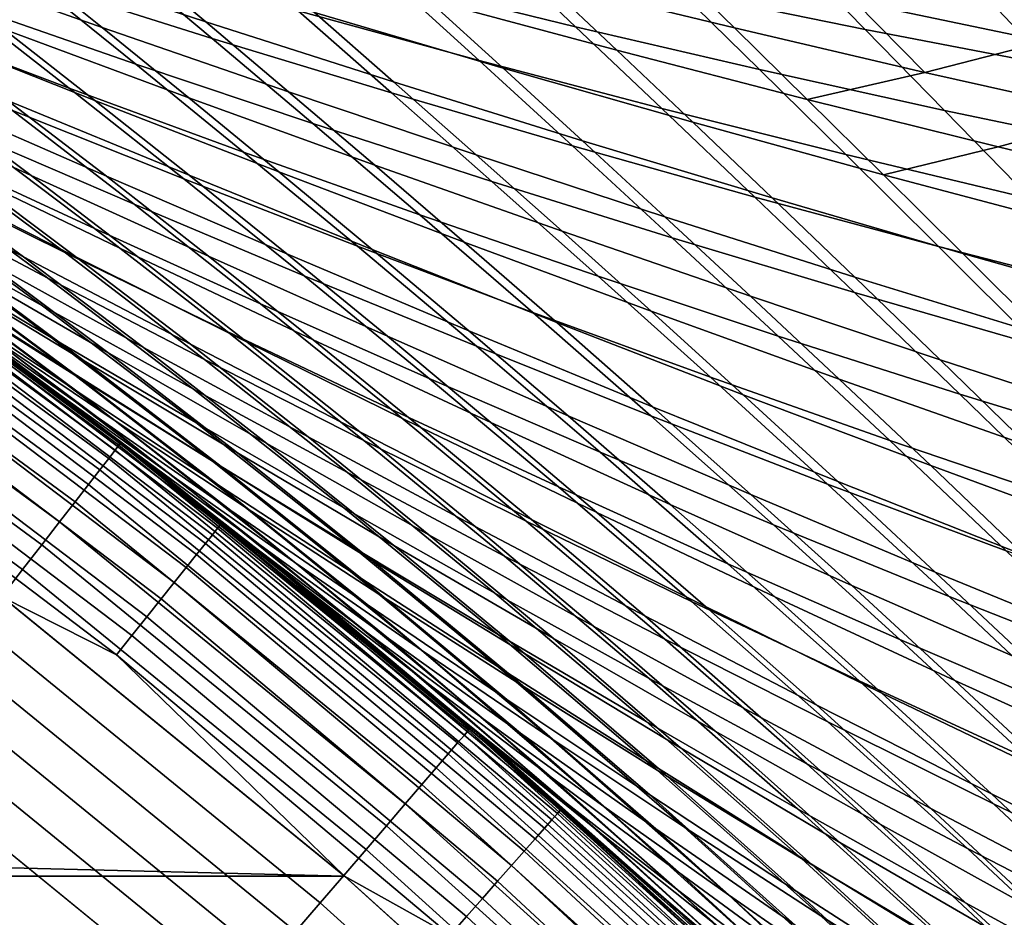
# Model space of a CAD drawing. Header units: metres. Extents: x -23 to 242, y -40 to 23.
# Tile 121 of 256: x 13.82 to 16.36, y 16.96 to 19.28. Entities that reach past the tile are written whole.
import ezdxf

# ---------------------------------------------------------------- set-up
doc = ezdxf.new("R2010")
doc.units = ezdxf.units.M
doc.layers.add('solid_10171013', color=7, linetype='CONTINUOUS')

msp = doc.modelspace()

# ---------------------------------------------------------------- linework, layer by layer
at = {"layer": 'solid_10171013'}
for points in [[(13.337092, 19.596182, 106.165062), (13.552859, 19.431421, 106.752747), (14.031588, 19.262461, 106.696793), (13.816946, 19.434944, 106.117722)], [(13.611779, 19.598305, 105.524948), (13.816946, 19.434944, 106.117722), (14.299467, 19.27659, 106.075546), (14.094784, 19.447847, 105.490585)], [(13.856814, 19.378838, 86.421989), (13.612597, 19.573757, 87.099884), (14.073438, 19.437269, 87.198685), (14.316132, 19.23399, 86.527504)], [(14.782885, 19.379686, 88.047394), (14.577901, 19.565786, 88.72448), (15.050068, 19.45801, 88.795006), (15.254744, 19.264164, 88.122803)], [(14.997606, 19.546696, 103.625557), (15.174636, 19.380243, 104.241768), (15.664776, 19.260975, 104.240845), (15.486484, 19.435343, 103.629051)], [(15.524879, 19.355078, 88.859711), (15.338343, 19.538649, 89.5364), (15.81535, 19.447941, 89.591415), (16.002184, 19.257227, 88.918312)], [(13.665468, 19.324518, 85.635178), (13.401633, 19.52717, 86.310898), (13.856814, 19.378838, 86.421989), (14.118548, 19.167753, 85.75367)], [(13.500732, 19.27379, 84.837769), (13.217011, 19.48424, 85.511276), (13.665468, 19.324518, 85.635178), (13.946432, 19.105724, 84.969765)], [(14.537945, 19.304724, 87.291832), (14.314128, 19.499794, 87.965935), (14.782885, 19.379686, 88.047394), (15.006005, 19.176422, 87.378868)], [(14.686189, 19.503736, 104.247932), (14.872228, 19.335241, 104.851295), (15.361518, 19.203707, 104.839653), (15.174636, 19.380243, 104.241768)], [(15.80755, 19.49939, 103.00985), (15.976781, 19.32844, 103.637482), (16.468435, 19.226177, 103.651054), (16.297432, 19.404774, 103.026199)], [(14.384932, 19.470716, 104.868416), (14.580133, 19.300703, 105.461403), (15.06778, 19.157156, 105.437805), (14.872228, 19.335241, 104.851295)], [(15.254744, 19.264164, 88.122803), (15.050068, 19.45801, 88.795006), (15.524879, 19.355078, 88.859711), (15.729551, 19.153492, 88.191841)], [(13.304284, 19.436201, 107.398026), (13.541126, 19.259972, 107.970345), (14.012774, 19.073788, 107.890266), (13.778172, 19.257357, 107.327667)], [(13.552859, 19.431421, 106.752747), (13.778172, 19.257357, 107.327667), (14.255394, 19.080759, 107.262703), (14.031588, 19.262461, 106.696793)], [(13.816946, 19.434944, 106.117722), (14.031588, 19.262461, 106.696793), (14.513281, 19.096245, 106.646378), (14.299467, 19.27659, 106.075546)], [(14.316132, 19.23399, 86.527504), (14.073438, 19.437269, 87.198685), (14.537945, 19.304724, 87.291832), (14.779468, 19.092964, 86.62693)], [(14.094784, 19.447847, 105.490585), (14.299467, 19.27659, 106.075546), (14.784609, 19.121435, 106.038971), (14.580133, 19.300703, 105.461403)], [(15.486484, 19.435343, 103.629051), (15.664776, 19.260975, 104.240845), (16.156538, 19.146152, 104.245392), (15.976781, 19.32844, 103.637482)], [(16.002184, 19.257227, 88.918312), (15.81535, 19.447941, 89.591415), (16.294439, 19.362461, 89.640663), (16.481834, 19.164684, 88.970543)], [(16.297432, 19.404774, 103.026199), (16.468435, 19.226177, 103.651054), (16.961382, 19.128754, 103.66996), (16.788435, 19.314936, 103.04731)], [(14.118548, 19.167753, 85.75367), (13.856814, 19.378838, 86.421989), (14.316132, 19.23399, 86.527504), (14.57613, 19.014315, 85.866196)], [(15.006005, 19.176422, 87.378868), (14.782885, 19.379686, 88.047394), (15.254744, 19.264164, 88.122803), (15.477495, 19.052662, 87.459328)], [(15.174636, 19.380243, 104.241768), (15.361518, 19.203707, 104.839653), (15.852728, 19.076365, 104.833763), (15.664776, 19.260975, 104.240845)], [(15.729551, 19.153492, 88.191841), (15.524879, 19.355078, 88.859711), (16.002184, 19.257227, 88.918312), (16.207142, 19.047937, 88.254189)], [(16.481834, 19.164684, 88.970543), (16.294439, 19.362461, 89.640663), (16.775471, 19.28241, 89.683899), (16.963675, 19.077682, 89.016121)], [(14.872228, 19.335241, 104.851295), (15.06778, 19.157156, 105.437805), (15.557673, 19.017488, 105.420174), (15.361518, 19.203707, 104.839653)], [(15.976781, 19.32844, 103.637482), (16.156538, 19.146152, 104.245392), (16.468435, 19.226177, 103.651054)], [(13.946432, 19.105724, 84.969765), (13.665468, 19.324518, 85.635178), (14.118548, 19.167753, 85.75367), (14.397133, 18.940424, 85.096008)], [(14.779468, 19.092964, 86.62693), (14.537945, 19.304724, 87.291832), (15.006005, 19.176422, 87.378868), (15.246701, 18.956095, 86.719765)], [(13.124354, 19.281982, 109.297867), (13.39604, 19.088724, 109.856682), (13.848655, 18.87978, 109.734245), (13.581257, 19.079384, 109.186493)], [(14.580133, 19.300703, 105.461403), (14.784609, 19.121435, 106.038971), (15.272321, 18.969788, 106.008423), (15.06778, 19.157156, 105.437805)], [(13.322529, 19.268734, 108.626732), (13.581257, 19.079384, 109.186493), (14.04267, 18.877741, 109.080254), (13.78742, 19.073856, 108.53112)], [(13.800421, 19.04747, 84.176422), (13.500732, 19.27379, 84.837769), (13.946432, 19.105724, 84.969765), (14.243044, 18.871071, 84.316864)], [(13.541126, 19.259972, 107.970345), (13.78742, 19.073856, 108.53112), (14.256388, 18.880518, 108.440987), (14.012774, 19.073788, 107.890266)], [(13.778172, 19.257357, 107.327667), (14.012774, 19.073788, 107.890266), (14.488084, 18.889694, 107.815926), (14.255394, 19.080759, 107.262703)], [(14.031588, 19.262461, 106.696793), (14.255394, 19.080759, 107.262703), (14.735892, 18.906773, 107.203651), (14.513281, 19.096245, 106.646378)], [(14.299467, 19.27659, 106.075546), (14.513281, 19.096245, 106.646378), (14.997887, 18.933113, 106.601974), (14.784609, 19.121435, 106.038971)], [(15.477495, 19.052662, 87.459328), (15.254744, 19.264164, 88.122803), (15.729551, 19.153492, 88.191841), (15.95225, 18.933746, 87.532852)], [(15.664776, 19.260975, 104.240845), (15.852728, 19.076365, 104.833763), (16.156538, 19.146152, 104.245392)], [(16.207142, 19.047937, 88.254189), (16.002184, 19.257227, 88.918312), (16.481834, 19.164684, 88.970543), (16.687353, 18.947765, 88.30954)], [(13.681071, 18.992121, 83.374893), (13.363315, 19.226011, 84.030548), (13.800421, 19.04747, 84.176422), (14.114364, 18.805582, 83.529831)], [(14.57613, 19.014315, 85.866196), (14.316132, 19.23399, 86.527504), (14.779468, 19.092964, 86.62693), (15.038089, 18.864571, 85.972206)], [(16.156538, 19.146152, 104.245392), (16.649851, 19.036001, 104.255638), (16.961382, 19.128754, 103.66996), (16.468435, 19.226177, 103.651054)], [(15.361518, 19.203707, 104.839653), (15.557673, 19.017488, 105.420174), (16.049728, 18.881979, 105.408806), (15.852728, 19.076365, 104.833763)], [(13.589179, 18.938217, 82.56636), (13.253827, 19.180134, 83.21492), (13.681071, 18.992121, 83.374893), (14.011822, 18.742666, 82.735939)], [(15.246701, 18.956095, 86.719765), (15.006005, 19.176422, 87.378868), (15.477495, 19.052662, 87.459328), (15.717705, 18.823717, 86.805496)], [(14.397133, 18.940424, 85.096008), (14.118548, 19.167753, 85.75367), (14.57613, 19.014315, 85.866196), (14.852708, 18.778284, 85.215912)], [(15.06778, 19.157156, 105.437805), (15.272321, 18.969788, 106.008423), (15.762547, 18.821959, 105.984329), (15.557673, 19.017488, 105.420174)], [(15.95225, 18.933746, 87.532852), (15.729551, 19.153492, 88.191841), (16.207142, 19.047937, 88.254189), (16.43009, 18.819977, 87.599098)], [(13.526284, 18.883354, 81.750389), (13.173127, 19.134544, 82.392258), (13.589179, 18.938217, 82.56636), (13.936851, 18.680079, 81.934624)], [(15.852728, 19.076365, 104.833763), (16.345778, 18.953466, 104.833885), (16.649851, 19.036001, 104.255638), (16.156538, 19.146152, 104.245392)], [(13.095597, 19.111425, 111.240349), (13.403563, 18.895502, 111.78447), (13.828488, 18.669998, 111.618767), (13.526847, 18.891062, 111.086143)], [(13.233516, 19.100105, 110.541435), (13.526847, 18.891062, 111.086143), (13.963891, 18.670261, 110.936279), (13.676063, 18.884911, 110.402931)], [(14.243044, 18.871071, 84.316864), (13.946432, 19.105724, 84.969765), (14.397133, 18.940424, 85.096008), (14.691055, 18.697243, 84.451225)], [(14.784609, 19.121435, 106.038971), (14.997887, 18.933113, 106.601974), (15.485353, 18.773401, 106.564056), (15.272321, 18.969788, 106.008423)], [(13.494458, 18.824417, 80.925926), (13.122789, 19.086689, 81.562263), (13.526284, 18.883354, 81.750389), (13.891466, 18.614836, 81.124695)], [(13.39604, 19.088724, 109.856682), (13.676063, 18.884911, 110.402931), (14.123979, 18.669899, 110.269341), (13.848655, 18.87978, 109.734245)], [(13.581257, 19.079384, 109.186493), (13.848655, 18.87978, 109.734245), (14.306166, 18.671629, 109.617188), (14.04267, 18.877741, 109.080254)], [(13.78742, 19.073856, 108.53112), (14.04267, 18.877741, 109.080254), (14.508526, 18.677483, 108.979767), (14.256388, 18.880518, 108.440987)], [(14.012774, 19.073788, 107.890266), (14.256388, 18.880518, 108.440987), (14.729368, 18.689129, 108.356911), (14.488084, 18.889694, 107.815926)], [(14.255394, 19.080759, 107.262703), (14.488084, 18.889694, 107.815926), (14.967001, 18.708082, 107.747856), (14.735892, 18.906773, 107.203651)], [(14.513281, 19.096245, 106.646378), (14.735892, 18.906773, 107.203651), (15.219612, 18.735756, 107.151024), (14.997887, 18.933113, 106.601974)], [(15.038089, 18.864571, 85.972206), (14.779468, 19.092964, 86.62693), (15.246701, 18.956095, 86.719765), (15.504304, 18.718889, 86.071129)], [(15.852728, 19.076365, 104.833763), (16.049728, 18.881979, 105.408806), (16.345778, 18.953466, 104.833885)], [(15.717705, 18.823717, 86.805496), (15.477495, 19.052662, 87.459328), (15.95225, 18.933746, 87.532852), (16.192301, 18.696167, 86.883736)], [(16.43009, 18.819977, 87.599098), (16.207142, 19.047937, 88.254189), (16.687353, 18.947765, 88.30954), (16.910843, 18.711653, 87.657715)], [(13.49621, 18.757771, 80.09198), (13.104931, 19.03334, 80.72406), (13.494458, 18.824417, 80.925926), (13.87813, 18.543386, 80.304993)], [(14.114364, 18.805582, 83.529831), (13.800421, 19.04747, 84.176422), (14.243044, 18.871071, 84.316864), (14.553571, 18.620972, 83.679039)], [(16.345778, 18.953466, 104.833885), (16.840591, 18.835268, 104.840263), (17.144644, 18.930744, 104.271812), (16.649851, 19.036001, 104.255638)], [(14.852708, 18.778284, 85.215912), (14.57613, 19.014315, 85.866196), (15.038089, 18.864571, 85.972206), (15.313031, 18.619705, 85.32885)], [(15.557673, 19.017488, 105.420174), (15.762547, 18.821959, 105.984329), (16.255201, 18.678255, 105.967018), (16.049728, 18.881979, 105.408806)], [(14.011822, 18.742666, 82.735939), (13.681071, 18.992121, 83.374893), (14.114364, 18.805582, 83.529831), (14.440922, 18.548365, 82.900246)], [(13.534916, 18.67901, 79.247292), (13.122179, 18.970802, 79.876747), (13.49621, 18.757771, 80.09198), (13.900142, 18.461321, 79.474106)], [(15.504304, 18.718889, 86.071129), (15.246701, 18.956095, 86.719765), (15.717705, 18.823717, 86.805496), (15.974638, 18.577637, 86.162437)], [(15.272321, 18.969788, 106.008423), (15.485353, 18.773401, 106.564056), (15.97562, 18.617447, 106.533073), (15.762547, 18.821959, 105.984329)], [(16.049728, 18.881979, 105.408806), (16.543863, 18.750914, 105.403992), (16.840591, 18.835268, 104.840263), (16.345778, 18.953466, 104.833885)], [(13.936851, 18.680079, 81.934624), (13.589179, 18.938217, 82.56636), (14.011822, 18.742666, 82.735939), (14.35443, 18.477352, 82.114143)], [(14.691055, 18.697243, 84.451225), (14.397133, 18.940424, 85.096008), (14.852708, 18.778284, 85.215912), (15.144322, 18.526409, 84.578835)], [(14.997887, 18.933113, 106.601974), (15.219612, 18.735756, 107.151024), (15.706499, 18.568075, 107.105324), (15.485353, 18.773401, 106.564056)], [(16.192301, 18.696167, 86.883736), (15.95225, 18.933746, 87.532852), (16.43009, 18.819977, 87.599098), (16.6703, 18.573778, 86.954094)], [(13.308846, 18.895378, 112.498367), (13.64244, 18.656139, 113.032715), (14.046474, 18.422661, 112.840248), (13.720453, 18.666254, 112.317451)], [(13.403563, 18.895502, 111.78447), (13.720453, 18.666254, 112.317451), (14.13865, 18.435936, 112.140274), (13.828488, 18.669998, 111.618767)], [(14.735892, 18.906773, 107.203651), (14.967001, 18.708082, 107.747856), (15.449465, 18.529335, 107.686623), (15.219612, 18.735756, 107.151024)], [(13.126834, 18.859837, 149.20668), (14.065221, 18.170767, 149.20668), (14.075171, 18.183622, 149.10318), (13.13612, 18.873178, 149.10318)], [(13.13612, 18.873178, 149.10318), (14.075171, 18.183622, 149.10318), (14.078452, 18.18783, 149), (13.139183, 18.87755, 149)], [(14.159686, 18.12466, 75.743027), (14.078452, 18.18783, 0.5), (13.139183, 18.87755, 0.5), (13.824056, 18.381933, 76.145782)], [(13.423608, 18.671101, 0.434737), (13.139183, 18.87755, 0.5), (14.078452, 18.18783, 0.5)], [(13.491528, 18.627363, 76.559639), (13.824056, 18.381933, 76.145782), (13.139183, 18.87755, 0.5)], [(13.139183, 18.87755, 149), (14.078452, 18.18783, 149), (13.486908, 18.630709, 116.433731), (13.158607, 18.864016, 116.012596)], [(13.614415, 18.583414, 78.390732), (13.177997, 18.894688, 79.019218), (13.534916, 18.67901, 79.247292), (13.961269, 18.363869, 78.630737)], [(13.215852, 18.869844, 113.973488), (13.587405, 18.604612, 114.512589), (13.959363, 18.367929, 114.292023), (13.597156, 18.636631, 113.764519)], [(13.245364, 18.887825, 113.228088), (13.597156, 18.636631, 113.764519), (13.985787, 18.401041, 113.557556), (13.64244, 18.656139, 113.032715)], [(13.891466, 18.614836, 81.124695), (13.526284, 18.883354, 81.750389), (13.936851, 18.680079, 81.934624), (14.295978, 18.405104, 81.319435)], [(13.526847, 18.891062, 111.086143), (13.828488, 18.669998, 111.618767), (14.259635, 18.443913, 111.45755), (13.963891, 18.670261, 110.936279)], [(13.676063, 18.884911, 110.402931), (13.963891, 18.670261, 110.936279), (14.406721, 18.449493, 110.791534), (14.123979, 18.669899, 110.269341)], [(13.848655, 18.87978, 109.734245), (14.123979, 18.669899, 110.269341), (14.577191, 18.455528, 110.14138), (14.306166, 18.671629, 109.617188)], [(14.04267, 18.877741, 109.080254), (14.306166, 18.671629, 109.617188), (14.7685, 18.464714, 109.506172), (14.508526, 18.677483, 108.979767)], [(14.553571, 18.620972, 83.679039), (14.243044, 18.871071, 84.316864), (14.691055, 18.697243, 84.451225), (14.998558, 18.438742, 83.821831)], [(14.256388, 18.880518, 108.440987), (14.508526, 18.677483, 108.979767), (14.978757, 18.479033, 108.885674), (14.729368, 18.689129, 108.356911)], [(14.488084, 18.889694, 107.815926), (14.729368, 18.689129, 108.356911), (15.206298, 18.500093, 108.27948), (14.967001, 18.708082, 107.747856)], [(16.049728, 18.881979, 105.408806), (16.255201, 18.678255, 105.967018), (16.750183, 18.53899, 105.956802), (16.543863, 18.750914, 105.403992)], [(13.111412, 18.837679, 149.307922), (14.048697, 18.14942, 149.307922), (14.065221, 18.170767, 149.20668), (13.126834, 18.859837, 149.20668)], [(13.42129, 18.682938, 77.269989), (13.91321, 18.320316, 76.639084), (13.491528, 18.627363, 76.559639), (13.163174, 18.860828, 76.980423)], [(15.313031, 18.619705, 85.32885), (15.038089, 18.864571, 85.972206), (15.504304, 18.718889, 86.071129), (15.777975, 18.465084, 85.434219)], [(13.090023, 18.80695, 149.405777), (14.025779, 18.119812, 149.405777), (14.048697, 18.14942, 149.307922), (13.111412, 18.837679, 149.307922)], [(13.223151, 18.838375, 114.7342), (13.616112, 18.556993, 115.276535), (13.970081, 18.320173, 115.043343), (13.587405, 18.604612, 114.512589)], [(13.87813, 18.543386, 80.304993), (13.494458, 18.824417, 80.925926), (13.891466, 18.614836, 81.124695), (14.267973, 18.328161, 80.514801)], [(15.974638, 18.577637, 86.162437), (15.717705, 18.823717, 86.805496), (16.192301, 18.696167, 86.883736), (16.448904, 18.441181, 86.245674)], [(15.762547, 18.821959, 105.984329), (15.97562, 18.617447, 106.533073), (16.468592, 18.465586, 106.509392), (16.255201, 18.678255, 105.967018)], [(13.062902, 18.767984, 149.499176), (13.996719, 18.08227, 149.499176), (14.025779, 18.119812, 149.405777), (13.090023, 18.80695, 149.405777)], [(13.738827, 18.466078, 77.5215), (13.276298, 18.800339, 78.150513), (13.614415, 18.583414, 78.390732), (14.065549, 18.246048, 77.773918)], [(14.440922, 18.548365, 82.900246), (14.114364, 18.805582, 83.529831), (14.553571, 18.620972, 83.679039), (14.876342, 18.355785, 83.058548)], [(13.270226, 18.790384, 115.509735), (13.686595, 18.490026, 116.055885), (14.0212, 18.253965, 115.811142), (13.616112, 18.556993, 115.276535)], [(15.144322, 18.526409, 84.578835), (14.852708, 18.778284, 85.215912), (15.313031, 18.619705, 85.32885), (15.602716, 18.358999, 84.699059)], [(15.485353, 18.773401, 106.564056), (15.706499, 18.568075, 107.105324), (16.196489, 18.404091, 107.067047), (15.97562, 18.617447, 106.533073)], [(13.030348, 18.72121, 149.587112), (13.961837, 18.037207, 149.587112), (13.996719, 18.08227, 149.499176), (13.062902, 18.767984, 149.499176)], [(13.900142, 18.461321, 79.474106), (13.49621, 18.757771, 80.09198), (13.87813, 18.543386, 80.304993), (14.273713, 18.242136, 79.698639)], [(14.35443, 18.477352, 82.114143), (14.011822, 18.742666, 82.735939), (14.440922, 18.548365, 82.900246), (14.778885, 18.275667, 82.288155)], [(12.992716, 18.667145, 149.668579), (13.921515, 17.985115, 149.668579), (13.961837, 18.037207, 149.587112), (13.030348, 18.72121, 149.587112)], [(15.219612, 18.735756, 107.151024), (15.449465, 18.529335, 107.686623), (15.935417, 18.353836, 107.632767), (15.706499, 18.568075, 107.105324)], [(15.777975, 18.465084, 85.434219), (15.504304, 18.718889, 86.071129), (15.974638, 18.577637, 86.162437), (16.2474, 18.314821, 85.531448)], [(14.998558, 18.438742, 83.821831), (14.691055, 18.697243, 84.451225), (15.144322, 18.526409, 84.578835), (15.449194, 18.25934, 83.957497)], [(14.967001, 18.708082, 107.747856), (15.206298, 18.500093, 108.27948), (15.687114, 18.313818, 108.209282), (15.449465, 18.529335, 107.686623)], [(16.448904, 18.441181, 86.245674), (16.192301, 18.696167, 86.883736), (16.6703, 18.573778, 86.954094), (16.926903, 18.309889, 86.320435)], [(12.95042, 18.606377, 149.742722), (13.876196, 17.926567, 149.742722), (13.921515, 17.985115, 149.668579), (12.992716, 18.667145, 149.668579)], [(13.423608, 18.671101, 0.434737), (14.337599, 17.978779, 0.434737), (14.329633, 17.96879, 0.370527), (13.416149, 18.660727, 0.370527)], [(13.91321, 18.320316, 76.639084), (13.42129, 18.682938, 77.269989), (13.738827, 18.466078, 77.5215), (14.217917, 18.101109, 76.902992)], [(13.423608, 18.671101, 0.434737), (14.078452, 18.18783, 0.5), (14.337599, 17.978779, 0.434737)], [(13.961269, 18.363869, 78.630737), (13.534916, 18.67901, 79.247292), (13.900142, 18.461321, 79.474106), (14.316903, 18.142214, 78.869469)], [(13.828488, 18.669998, 111.618767), (14.13865, 18.435936, 112.140274), (14.563506, 18.204906, 111.967751), (14.259635, 18.443913, 111.45755)], [(14.295978, 18.405104, 81.319435), (13.936851, 18.680079, 81.934624), (14.35443, 18.477352, 82.114143), (14.707935, 18.195721, 81.509262)], [(13.963891, 18.670261, 110.936279), (14.259635, 18.443913, 111.45755), (14.696994, 18.217722, 111.301659), (14.406721, 18.449493, 110.791534)], [(14.123979, 18.669899, 110.269341), (14.406721, 18.449493, 110.791534), (14.855256, 18.229225, 110.652649), (14.577191, 18.455528, 110.14138)], [(14.306166, 18.671629, 109.617188), (14.577191, 18.455528, 110.14138), (15.03562, 18.242258, 110.019737), (14.7685, 18.464714, 109.506172)], [(14.508526, 18.677483, 108.979767), (14.7685, 18.464714, 109.506172), (15.235586, 18.25948, 109.401871), (14.978757, 18.479033, 108.885674)], [(14.729368, 18.689129, 108.356911), (14.978757, 18.479033, 108.885674), (15.453296, 18.28282, 108.798592), (15.206298, 18.500093, 108.27948)], [(16.255201, 18.678255, 105.967018), (16.468592, 18.465586, 106.509392), (16.964157, 18.318153, 106.493347), (16.750183, 18.53899, 105.956802)], [(13.403858, 18.643631, 0.308537), (14.316504, 17.952328, 0.308537), (14.298438, 17.929674, 0.24983), (13.386944, 18.620106, 0.24983)], [(13.416149, 18.660727, 0.370527), (14.329633, 17.96879, 0.370527), (14.316504, 17.952328, 0.308537), (13.403858, 18.643631, 0.308537)], [(13.64244, 18.656139, 113.032715), (13.985787, 18.401041, 113.557556), (14.381828, 18.163567, 113.353592), (14.046474, 18.422661, 112.840248)], [(13.720453, 18.666254, 112.317451), (14.046474, 18.422661, 112.840248), (14.457541, 18.187874, 112.651642), (14.13865, 18.435936, 112.140274)], [(13.386944, 18.620106, 0.24983), (14.298438, 17.929674, 0.24983), (14.275745, 17.901218, 0.195412), (13.365697, 18.590553, 0.195412)], [(14.078452, 18.18783, 149), (13.819097, 18.385662, 116.848259), (13.486908, 18.630709, 116.433731)], [(13.686595, 18.490026, 116.055885), (13.486908, 18.630709, 116.433731), (13.819097, 18.385662, 116.848259), (14.116642, 18.164326, 116.594963)], [(13.91321, 18.320316, 76.639084), (13.824056, 18.381933, 76.145782), (13.491528, 18.627363, 76.559639)], [(13.597156, 18.636631, 113.764519), (13.959363, 18.367929, 114.292023), (14.339107, 18.128809, 114.073517), (13.985787, 18.401041, 113.557556)], [(14.876342, 18.355785, 83.058548), (14.553571, 18.620972, 83.679039), (14.998558, 18.438742, 83.821831), (15.317944, 18.1654, 83.210083)], [(15.602716, 18.358999, 84.699059), (15.313031, 18.619705, 85.32885), (15.777975, 18.465084, 85.434219), (16.066107, 18.195436, 84.811241)], [(15.97562, 18.617447, 106.533073), (16.196489, 18.404091, 107.067047), (16.689474, 18.244164, 107.036583), (16.468592, 18.465586, 106.509392)], [(12.903926, 18.539576, 149.808716), (13.826378, 17.862207, 149.808716), (13.876196, 17.926567, 149.742722), (12.95042, 18.606377, 149.742722)], [(13.365697, 18.590553, 0.195412), (14.275745, 17.901218, 0.195412), (14.248814, 17.867447, 0.146215), (13.340482, 18.555481, 0.146215)], [(13.587405, 18.604612, 114.512589), (13.970081, 18.320173, 115.043343), (14.332221, 18.080402, 114.811218), (13.959363, 18.367929, 114.292023)], [(14.267973, 18.328161, 80.514801), (13.891466, 18.614836, 81.124695), (14.295978, 18.405104, 81.319435), (14.665768, 18.11261, 80.720444)], [(14.065549, 18.246048, 77.773918), (13.614415, 18.583414, 78.390732), (13.961269, 18.363869, 78.630737), (14.401501, 18.023357, 78.026146)], [(15.706499, 18.568075, 107.105324), (15.935417, 18.353836, 107.632767), (16.424788, 18.181974, 107.586815), (16.196489, 18.404091, 107.067047)], [(16.2474, 18.314821, 85.531448), (15.974638, 18.577637, 86.162437), (16.448904, 18.441181, 86.245674), (16.721107, 18.169315, 85.620049)], [(12.853742, 18.467476, 149.865814), (13.772607, 17.792742, 149.865814), (13.826378, 17.862207, 149.808716), (12.903926, 18.539576, 149.808716)], [(13.340482, 18.555481, 0.146215), (14.248814, 17.867447, 0.146215), (14.218104, 17.828939, 0.103084), (13.311731, 18.51549, 0.103084)], [(13.616112, 18.556993, 115.276535), (14.0212, 18.253965, 115.811142), (14.364369, 18.014488, 115.566391), (13.970081, 18.320173, 115.043343)], [(14.273713, 18.242136, 79.698639), (13.87813, 18.543386, 80.304993), (14.267973, 18.328161, 80.514801), (14.655667, 18.021967, 79.919876)], [(14.778885, 18.275667, 82.288155), (14.440922, 18.548365, 82.900246), (14.876342, 18.355785, 83.058548), (15.210072, 18.07551, 82.455872)], [(13.311731, 18.51549, 0.103084), (14.218104, 17.828939, 0.103084), (14.184146, 17.786356, 0.066758), (13.279937, 18.471268, 0.066758)], [(15.449194, 18.25934, 83.957497), (15.144322, 18.526409, 84.578835), (15.602716, 18.358999, 84.699059), (15.905341, 18.083221, 84.08535)], [(15.449465, 18.529335, 107.686623), (15.687114, 18.313818, 108.209282), (16.171755, 18.130713, 108.146912), (15.935417, 18.353836, 107.632767)], [(13.686595, 18.490026, 116.055885), (14.116642, 18.164326, 116.594963), (14.439372, 17.926041, 116.338676), (14.0212, 18.253965, 115.811142)], [(15.206298, 18.500093, 108.27948), (15.453296, 18.28282, 108.798592), (15.932075, 18.08927, 108.719147), (15.687114, 18.313818, 108.209282)], [(13.279937, 18.471268, 0.066758), (14.184146, 17.786356, 0.066758), (14.147518, 17.740427, 0.03786), (13.245645, 18.423571, 0.03786)], [(14.217917, 18.101109, 76.902992), (13.738827, 18.466078, 77.5215), (14.065549, 18.246048, 77.773918), (14.532332, 17.878759, 77.167862)], [(14.707935, 18.195721, 81.509262), (14.35443, 18.477352, 82.114143), (14.778885, 18.275667, 82.288155), (15.127197, 17.987192, 81.693344)], [(14.7685, 18.464714, 109.506172), (15.03562, 18.242258, 110.019737), (15.499187, 18.030544, 109.905121), (15.235586, 18.25948, 109.401871)], [(14.978757, 18.479033, 108.885674), (15.235586, 18.25948, 109.401871), (15.707351, 18.056368, 109.304932), (15.453296, 18.28282, 108.798592)], [(16.066107, 18.195436, 84.811241), (15.777975, 18.465084, 85.434219), (16.2474, 18.314821, 85.531448), (16.534349, 18.036152, 84.914757)], [(14.316903, 18.142214, 78.869469), (13.900142, 18.461321, 79.474106), (14.273713, 18.242136, 79.698639), (14.681357, 17.918964, 79.105858)], [(14.259635, 18.443913, 111.45755), (14.563506, 18.204906, 111.967751), (14.995012, 17.97365, 111.800735), (14.696994, 18.217722, 111.301659)], [(14.406721, 18.449493, 110.791534), (14.696994, 18.217722, 111.301659), (15.140478, 17.991905, 111.151855), (14.855256, 18.229225, 110.652649)], [(14.577191, 18.455528, 110.14138), (14.855256, 18.229225, 110.652649), (15.309413, 18.00993, 110.520355), (15.03562, 18.242258, 110.019737)], [(15.317944, 18.1654, 83.210083), (14.998558, 18.438742, 83.821831), (15.449194, 18.25934, 83.957497), (15.76559, 17.977682, 83.354126)], [(13.245645, 18.423571, 0.03786), (14.147518, 17.740427, 0.03786), (14.108851, 17.69194, 0.016885), (13.209442, 18.373215, 0.016885)], [(14.046474, 18.422661, 112.840248), (14.381828, 18.163567, 113.353592), (14.785358, 17.924692, 113.153603), (14.457541, 18.187874, 112.651642)], [(14.13865, 18.435936, 112.140274), (14.457541, 18.187874, 112.651642), (14.875717, 17.952267, 112.467842), (14.563506, 18.204906, 111.967751)], [(13.985787, 18.401041, 113.557556), (14.339107, 18.128809, 114.073517), (14.726721, 17.887737, 113.858086), (14.381828, 18.163567, 113.353592)], [(14.665768, 18.11261, 80.720444), (14.295978, 18.405104, 81.319435), (14.707935, 18.195721, 81.509262), (15.071458, 17.89724, 80.920982)], [(16.196489, 18.404091, 107.067047), (16.424788, 18.181974, 107.586815), (16.689474, 18.244164, 107.036583)], [(13.209442, 18.373215, 0.016885), (14.108851, 17.69194, 0.016885), (14.068807, 17.641726, 0.004193), (13.17195, 18.321068, 0.004193)], [(14.078452, 18.18783, 149), (14.154676, 18.128572, 117.251404), (13.819097, 18.385662, 116.848259)], [(14.561434, 17.809841, 117.127647), (14.116642, 18.164326, 116.594963), (13.819097, 18.385662, 116.848259), (14.154676, 18.128572, 117.251404)], [(13.91321, 18.320316, 76.639084), (14.42408, 17.921114, 76.017609), (14.159686, 18.12466, 75.743027), (13.824056, 18.381933, 76.145782)], [(13.959363, 18.367929, 114.292023), (14.332221, 18.080402, 114.811218), (14.702618, 17.838161, 114.581192), (14.339107, 18.128809, 114.073517)], [(14.401501, 18.023357, 78.026146), (13.961269, 18.363869, 78.630737), (14.316903, 18.142214, 78.869469), (14.746728, 17.798512, 78.277084)], [(15.210072, 18.07551, 82.455872), (14.876342, 18.355785, 83.058548), (15.317944, 18.1654, 83.210083), (15.647851, 17.877375, 82.616508)], [(15.905341, 18.083221, 84.08535), (15.602716, 18.358999, 84.699059), (16.066107, 18.195436, 84.811241), (16.366869, 17.910837, 84.204681)], [(15.935417, 18.353836, 107.632767), (16.171755, 18.130713, 108.146912), (16.660143, 17.951183, 108.092926), (16.424788, 18.181974, 107.586815)], [(13.17195, 18.321068, 0.004193), (14.068807, 17.641726, 0.004193), (13.774746, 17.790604)], [(14.42408, 17.921114, 76.017609), (13.91321, 18.320316, 76.639084), (14.217917, 18.101109, 76.902992), (14.714951, 17.700422, 76.294121)], [(13.970081, 18.320173, 115.043343), (14.364369, 18.014488, 115.566391), (14.71619, 17.772068, 115.322731), (14.332221, 18.080402, 114.811218)], [(14.655667, 18.021967, 79.919876), (14.267973, 18.328161, 80.514801), (14.665768, 18.11261, 80.720444), (15.046039, 17.801334, 80.136795)], [(15.687114, 18.313818, 108.209282), (15.932075, 18.08927, 108.719147), (16.415026, 17.898808, 108.647957), (16.171755, 18.130713, 108.146912)], [(16.534349, 18.036152, 84.914757), (16.2474, 18.314821, 85.531448), (16.721107, 18.169315, 85.620049), (17.007231, 17.881569, 85.009079)], [(15.127197, 17.987192, 81.693344), (14.778885, 18.275667, 82.288155), (15.210072, 18.07551, 82.455872), (15.553618, 17.780022, 81.870857)], [(15.235586, 18.25948, 109.401871), (15.499187, 18.030544, 109.905121), (15.967816, 17.820845, 109.798218), (15.707351, 18.056368, 109.304932)], [(15.453296, 18.28282, 108.798592), (15.707351, 18.056368, 109.304932), (16.183722, 17.855822, 109.216026), (15.932075, 18.08927, 108.719147)], [(14.0212, 18.253965, 115.811142), (14.439372, 17.926041, 116.338676), (14.771163, 17.684395, 116.082397), (14.364369, 18.014488, 115.566391)], [(14.532332, 17.878759, 77.167862), (14.065549, 18.246048, 77.773918), (14.401501, 18.023357, 78.026146), (14.856499, 17.653767, 77.432564)], [(14.681357, 17.918964, 79.105858), (14.273713, 18.242136, 79.698639), (14.655667, 18.021967, 79.919876), (15.054675, 17.694635, 79.338852)], [(15.03562, 18.242258, 110.019737), (15.309413, 18.00993, 110.520355), (15.769106, 17.792072, 110.395393), (15.499187, 18.030544, 109.905121)], [(15.76559, 17.977682, 83.354126), (15.449194, 18.25934, 83.957497), (15.905341, 18.083221, 84.08535), (16.219143, 17.793104, 83.489929)], [(14.696994, 18.217722, 111.301659), (14.995012, 17.97365, 111.800735), (15.433074, 17.742651, 111.640038), (15.140478, 17.991905, 111.151855)], [(14.855256, 18.229225, 110.652649), (15.140478, 17.991905, 111.151855), (15.589998, 17.766939, 111.008919), (15.309413, 18.00993, 110.520355)], [(14.065221, 18.170767, 149.20668), (14.967503, 17.435053, 149.20668), (14.978091, 17.447388, 149.10318), (14.075171, 18.183622, 149.10318)], [(14.075171, 18.183622, 149.10318), (14.978091, 17.447388, 149.10318), (14.981583, 17.451424, 149), (14.078452, 18.18783, 149)], [(15.174508, 17.283932, 74.606537), (14.981582, 17.451424, 0.5), (14.078452, 18.18783, 0.5), (14.835197, 17.576033, 74.973793)], [(14.337599, 17.978779, 0.434737), (14.078452, 18.18783, 0.5), (14.981582, 17.451424, 0.5)], [(14.497538, 17.855572, 75.351601), (14.835197, 17.576033, 74.973793), (14.078452, 18.18783, 0.5)], [(14.159686, 18.12466, 75.743027), (14.497538, 17.855572, 75.351601), (14.078452, 18.18783, 0.5)], [(14.078452, 18.18783, 149), (14.981583, 17.451424, 149), (14.492637, 17.859549, 117.643066), (14.154676, 18.128572, 117.251404)], [(14.457541, 18.187874, 112.651642), (14.785358, 17.924692, 113.153603), (15.196453, 17.68491, 112.958572), (14.875717, 17.952267, 112.467842)], [(14.563506, 18.204906, 111.967751), (14.875717, 17.952267, 112.467842), (15.300989, 17.716328, 112.289749), (14.995012, 17.97365, 111.800735)], [(15.071458, 17.89724, 80.920982), (14.707935, 18.195721, 81.509262), (15.127197, 17.987192, 81.693344), (15.484897, 17.682564, 81.115547)], [(16.366869, 17.910837, 84.204681), (16.066107, 18.195436, 84.811241), (16.534349, 18.036152, 84.914757), (16.833624, 17.742638, 84.314819)], [(14.048697, 18.14942, 149.307922), (14.949918, 17.41457, 149.307922), (14.967503, 17.435053, 149.20668), (14.065221, 18.170767, 149.20668)], [(14.116642, 18.164326, 116.594963), (14.561434, 17.809841, 117.127647), (14.871623, 17.569864, 116.859833), (14.439372, 17.926041, 116.338676)], [(14.381828, 18.163567, 113.353592), (14.726721, 17.887737, 113.858086), (15.122288, 17.645199, 113.646751), (14.785358, 17.924692, 113.153603)], [(15.647851, 17.877375, 82.616508), (15.317944, 18.1654, 83.210083), (15.76559, 17.977682, 83.354126), (16.092081, 17.681751, 82.769272)], [(14.025779, 18.119812, 149.405777), (14.92553, 17.386162, 149.405777), (14.949918, 17.41457, 149.307922), (14.048697, 18.14942, 149.307922)], [(14.746728, 17.798512, 78.277084), (14.316903, 18.142214, 78.869469), (14.681357, 17.918964, 79.105858), (15.101273, 17.572021, 78.525627)], [(13.996719, 18.08227, 149.499176), (14.894607, 17.35014, 149.499176), (14.92553, 17.386162, 149.405777), (14.025779, 18.119812, 149.405777)], [(14.561434, 17.809841, 117.127647), (14.154676, 18.128572, 117.251404), (14.492637, 17.859549, 117.643066)], [(14.42408, 17.921114, 76.017609), (14.955131, 17.480312, 75.404922), (14.497538, 17.855572, 75.351601), (14.159686, 18.12466, 75.743027)], [(14.339107, 18.128809, 114.073517), (14.702618, 17.838161, 114.581192), (15.081354, 17.593931, 114.35434), (14.726721, 17.887737, 113.858086)], [(15.046039, 17.801334, 80.136795), (14.665768, 18.11261, 80.720444), (15.071458, 17.89724, 80.920982), (15.444771, 17.580748, 80.348427)], [(16.171755, 18.130713, 108.146912), (16.415026, 17.898808, 108.647957), (16.660143, 17.951183, 108.092926)], [(13.961837, 18.037207, 149.587112), (14.857487, 17.3069, 149.587112), (14.894607, 17.35014, 149.499176), (13.996719, 18.08227, 149.499176)], [(14.714951, 17.700422, 76.294121), (14.217917, 18.101109, 76.902992), (14.532332, 17.878759, 77.167862), (15.016086, 17.476681, 76.571648)], [(16.219143, 17.793104, 83.489929), (15.905341, 18.083221, 84.08535), (16.366869, 17.910837, 84.204681), (16.678465, 17.612141, 83.616745)], [(15.932075, 18.08927, 108.719147), (16.183722, 17.855822, 109.216026), (16.664625, 17.658285, 109.135818), (16.415026, 17.898808, 108.647957)], [(14.332221, 18.080402, 114.811218), (14.71619, 17.772068, 115.322731), (15.076748, 17.527176, 115.08123), (14.702618, 17.838161, 114.581192)], [(15.553618, 17.780022, 81.870857), (15.210072, 18.07551, 82.455872), (15.647851, 17.877375, 82.616508), (15.98705, 17.574711, 82.04097)], [(15.707351, 18.056368, 109.304932), (15.967816, 17.820845, 109.798218), (16.441427, 17.613615, 109.699745), (16.183722, 17.855822, 109.216026)], [(13.921515, 17.985115, 149.668579), (14.814578, 17.256918, 149.668579), (14.857487, 17.3069, 149.587112), (13.961837, 18.037207, 149.587112)], [(15.499187, 18.030544, 109.905121), (15.769106, 17.792072, 110.395393), (16.234251, 17.576126, 110.278503), (15.967816, 17.820845, 109.798218)], [(14.364369, 18.014488, 115.566391), (14.771163, 17.684395, 116.082397), (15.112103, 17.43985, 115.827217), (14.71619, 17.772068, 115.322731)], [(14.856499, 17.653767, 77.432564), (14.401501, 18.023357, 78.026146), (14.746728, 17.798512, 78.277084), (15.19046, 17.426628, 77.695953)], [(15.054675, 17.694635, 79.338852), (14.655667, 18.021967, 79.919876), (15.046039, 17.801334, 80.136795), (15.436893, 17.46974, 79.56739)], [(15.309413, 18.00993, 110.520355), (15.589998, 17.766939, 111.008919), (16.045462, 17.543303, 110.873611), (15.769106, 17.792072, 110.395393)], [(13.876196, 17.926567, 149.742722), (14.766352, 17.200741, 149.742722), (14.814578, 17.256918, 149.668579), (13.921515, 17.985115, 149.668579)], [(15.484897, 17.682564, 81.115547), (15.127197, 17.987192, 81.693344), (15.553618, 17.780022, 81.870857), (15.905931, 17.469095, 81.303268)], [(15.140478, 17.991905, 111.151855), (15.433074, 17.742651, 111.640038), (15.877595, 17.512396, 111.486465), (15.589998, 17.766939, 111.008919)], [(14.329633, 17.96879, 0.370527), (15.20749, 17.232182, 0.370527), (15.193557, 17.216393, 0.308537), (14.316504, 17.952328, 0.308537)], [(14.337599, 17.978779, 0.434737), (15.215944, 17.24176, 0.434737), (15.20749, 17.232182, 0.370527), (14.329633, 17.96879, 0.370527)], [(14.337599, 17.978779, 0.434737), (14.981582, 17.451424, 0.5), (15.215944, 17.24176, 0.434737)], [(14.995012, 17.97365, 111.800735), (15.300989, 17.716328, 112.289749), (15.733256, 17.480543, 112.118195), (15.433074, 17.742651, 111.640038)], [(16.092081, 17.681751, 82.769272), (15.76559, 17.977682, 83.354126), (16.219143, 17.793104, 83.489929), (16.542618, 17.489128, 82.913376)], [(14.298438, 17.929674, 0.24983), (15.174385, 17.194668, 0.24983), (15.150301, 17.167377, 0.195412), (14.275745, 17.901218, 0.195412)], [(14.316504, 17.952328, 0.308537), (15.193557, 17.216393, 0.308537), (15.174385, 17.194668, 0.24983), (14.298438, 17.929674, 0.24983)], [(14.875717, 17.952267, 112.467842), (15.196453, 17.68491, 112.958572), (15.6151, 17.444704, 112.769432), (15.300989, 17.716328, 112.289749)], [(13.826378, 17.862207, 149.808716), (14.713338, 17.138987, 149.808716), (14.766352, 17.200741, 149.742722), (13.876196, 17.926567, 149.742722)], [(14.955131, 17.480312, 75.404922), (14.42408, 17.921114, 76.017609), (14.714951, 17.700422, 76.294121), (15.231102, 17.259138, 75.694199)], [(14.439372, 17.926041, 116.338676), (14.871623, 17.569864, 116.859833), (15.191391, 17.326626, 116.59201), (14.771163, 17.684395, 116.082397)], [(15.101273, 17.572021, 78.525627), (14.681357, 17.918964, 79.105858), (15.054675, 17.694635, 79.338852), (15.465181, 17.344397, 78.770668)], [(14.785358, 17.924692, 113.153603), (15.122288, 17.645199, 113.646751), (15.525887, 17.401682, 113.440529), (15.196453, 17.68491, 112.958572)], [(14.275745, 17.901218, 0.195412), (15.150301, 17.167377, 0.195412), (15.121719, 17.134991, 0.146215), (14.248814, 17.867447, 0.146215)], [(15.016086, 17.476681, 76.571648), (14.532332, 17.878759, 77.167862), (14.856499, 17.653767, 77.432564), (15.327526, 17.250372, 76.849014)], [(14.726721, 17.887737, 113.858086), (15.081354, 17.593931, 114.35434), (15.468518, 17.348192, 114.131691), (15.122288, 17.645199, 113.646751)], [(15.444771, 17.580748, 80.348427), (15.071458, 17.89724, 80.920982), (15.484897, 17.682564, 81.115547), (15.851709, 17.360727, 80.553856)], [(13.772607, 17.792742, 149.865814), (14.656117, 17.072332, 149.865814), (14.713338, 17.138987, 149.808716), (13.826378, 17.862207, 149.808716)], [(14.248814, 17.867447, 0.146215), (15.121719, 17.134991, 0.146215), (15.089129, 17.098063, 0.103084), (14.218104, 17.828939, 0.103084)], [(14.981583, 17.451424, 149), (14.830317, 17.580151, 118.021233), (14.492637, 17.859549, 117.643066)], [(14.561434, 17.809841, 117.127647), (14.492637, 17.859549, 117.643066), (14.830317, 17.580151, 118.021233), (15.021619, 17.42338, 117.654236)], [(14.955131, 17.480312, 75.404922), (14.835197, 17.576033, 74.973793), (14.497538, 17.855572, 75.351601)], [(15.98705, 17.574711, 82.04097), (15.647851, 17.877375, 82.616508), (16.092081, 17.681751, 82.769272), (16.427347, 17.371761, 82.20285)], [(16.183722, 17.855822, 109.216026), (16.441427, 17.613615, 109.699745), (16.664625, 17.658285, 109.135818)], [(14.218104, 17.828939, 0.103084), (15.089129, 17.098063, 0.103084), (15.05309, 17.057224, 0.066758), (14.184146, 17.786356, 0.066758)], [(14.702618, 17.838161, 114.581192), (15.076748, 17.527176, 115.08123), (15.44613, 17.280287, 114.842972), (15.081354, 17.593931, 114.35434)], [(14.561434, 17.809841, 117.127647), (15.021619, 17.42338, 117.654236), (15.318545, 17.182331, 117.374886), (14.871623, 17.569864, 116.859833)], [(15.967816, 17.820845, 109.798218), (16.234251, 17.576126, 110.278503), (16.704765, 17.362556, 110.170418), (16.441427, 17.613615, 109.699745)], [(-14.658173, 17.070068), (-13.774846, 17.790527), (14.658078, 17.07015)], [(-13.774846, 17.790527), (13.774746, 17.790604), (14.658078, 17.07015)], [(13.715473, 17.718931, 149.913422), (14.595319, 17.001511, 149.913422), (14.656117, 17.072332, 149.865814), (13.772607, 17.792742, 149.865814)], [(14.068807, 17.641726, 0.004193), (14.658078, 17.07015), (13.774746, 17.790604)], [(14.184146, 17.786356, 0.066758), (15.05309, 17.057224, 0.066758), (15.014219, 17.013178, 0.03786), (14.147518, 17.740427, 0.03786)], [(15.19046, 17.426628, 77.695953), (14.746728, 17.798512, 78.277084), (15.101273, 17.572021, 78.525627), (15.534264, 17.197842, 77.956879)], [(15.436893, 17.46974, 79.56739), (15.046039, 17.801334, 80.136795), (15.444771, 17.580748, 80.348427), (15.827954, 17.244791, 79.790451)], [(15.905931, 17.469095, 81.303268), (15.553618, 17.780022, 81.870857), (15.98705, 17.574711, 82.04097), (16.334408, 17.257343, 81.483269)], [(15.769106, 17.792072, 110.395393), (16.045462, 17.543303, 110.873611), (16.506779, 17.321472, 110.746712), (16.234251, 17.576126, 110.278503)], [(16.542618, 17.489128, 82.913376), (16.219143, 17.793104, 83.489929), (16.678465, 17.612141, 83.616745), (16.999323, 17.299995, 83.048042)], [(14.71619, 17.772068, 115.322731), (15.112103, 17.43985, 115.827217), (15.462276, 17.192867, 115.574257), (15.076748, 17.527176, 115.08123)], [(15.589998, 17.766939, 111.008919), (15.877595, 17.512396, 111.486465), (16.328476, 17.283365, 111.340828), (16.045462, 17.543303, 110.873611)], [(14.147518, 17.740427, 0.03786), (15.014219, 17.013178, 0.03786), (14.973184, 16.966679, 0.016885), (14.108851, 17.69194, 0.016885)], [(15.433074, 17.742651, 111.640038), (15.733256, 17.480543, 112.118195), (16.172413, 17.245401, 111.954025), (15.877595, 17.512396, 111.486465)], [(13.655604, 17.641586, 149.950989), (14.53161, 16.927299, 149.950989), (14.595319, 17.001511, 149.913422), (13.715473, 17.718931, 149.913422)], [(15.231102, 17.259138, 75.694199), (14.714951, 17.700422, 76.294121), (15.016086, 17.476681, 76.571648), (15.517933, 17.035069, 75.984535)], [(15.300989, 17.716328, 112.289749), (15.6151, 17.444704, 112.769432), (16.041191, 17.204563, 112.587059), (15.733256, 17.480543, 112.118195)], [(14.108851, 17.69194, 0.016885), (14.973184, 16.966679, 0.016885), (14.930686, 16.918524, 0.004193), (14.068807, 17.641726, 0.004193)], [(14.771163, 17.684395, 116.082397), (15.191391, 17.326626, 116.59201), (15.520825, 17.08057, 116.325333), (15.112103, 17.43985, 115.827217)], [(15.465181, 17.344397, 78.770668), (15.054675, 17.694635, 79.338852), (15.436893, 17.46974, 79.56739), (15.838492, 17.116142, 79.011116)], [(15.196453, 17.68491, 112.958572), (15.525887, 17.401682, 113.440529), (15.937502, 17.157669, 113.240379), (15.6151, 17.444704, 112.769432)], [(15.851709, 17.360727, 80.553856), (15.484897, 17.682564, 81.115547), (15.905931, 17.469095, 81.303268), (16.266695, 17.141785, 80.752182)], [(16.427347, 17.371761, 82.20285), (16.092081, 17.681751, 82.769272), (16.542618, 17.489128, 82.913376), (16.874363, 17.17168, 82.355667)], [(15.327526, 17.250372, 76.849014), (14.856499, 17.653767, 77.432564), (15.19046, 17.426628, 77.695953), (15.649315, 17.02198, 77.125038)], [(13.593658, 17.56156, 149.978119), (14.46569, 16.850512, 149.978119), (14.53161, 16.927299, 149.950989), (13.655604, 17.641586, 149.950989)], [(14.068807, 17.641726, 0.004193), (14.930686, 16.918524, 0.004193), (14.658078, 17.07015)], [(15.122288, 17.645199, 113.646751), (15.468518, 17.348192, 114.131691), (15.864192, 17.101425, 113.914307), (15.525887, 17.401682, 113.440529)], [(14.981583, 17.451424, 149), (15.169662, 17.288185, 118.388908), (14.830317, 17.580151, 118.021233)], [(15.495548, 17.003119, 118.172867), (15.021619, 17.42338, 117.654236), (14.830317, 17.580151, 118.021233), (15.169662, 17.288185, 118.388908)], [(14.955131, 17.480312, 75.404922), (15.504325, 16.994995, 74.803368), (15.174508, 17.283932, 74.606537), (14.835197, 17.576033, 74.973793)], [(15.081354, 17.593931, 114.35434), (15.44613, 17.280287, 114.842972), (15.824424, 17.031868, 114.609047), (15.468518, 17.348192, 114.131691)], [(15.827954, 17.244791, 79.790451), (15.444771, 17.580748, 80.348427), (15.851709, 17.360727, 80.553856), (16.227695, 17.020306, 80.007103)], [(16.334408, 17.257343, 81.483269), (15.98705, 17.574711, 82.04097), (16.427347, 17.371761, 82.20285), (16.770176, 17.047821, 81.654686)], [(16.234251, 17.576126, 110.278503), (16.506779, 17.321472, 110.746712), (16.704765, 17.362556, 110.170418)], [(13.530314, 17.479725, 149.994522), (14.398282, 16.77199, 149.994522), (14.46569, 16.850512, 149.978119), (13.593658, 17.56156, 149.978119)], [(14.871623, 17.569864, 116.859833), (15.318545, 17.182331, 117.374886), (15.625597, 16.938164, 117.095543), (15.191391, 17.326626, 116.59201)], [(15.534264, 17.197842, 77.956879), (15.101273, 17.572021, 78.525627), (15.465181, 17.344397, 78.770668), (15.887953, 16.967909, 78.214218)], [(15.076748, 17.527176, 115.08123), (15.462276, 17.192867, 115.574257), (15.821772, 16.943907, 115.324631), (15.44613, 17.280287, 114.842972)], [(16.045462, 17.543303, 110.873611), (16.328476, 17.283365, 111.340828), (16.785618, 17.056046, 111.203926), (16.506779, 17.321472, 110.746712)], [(15.877595, 17.512396, 111.486465), (16.172413, 17.245401, 111.954025), (16.618355, 17.011389, 111.798073), (16.328476, 17.283365, 111.340828)], [(13.530314, 17.479725, 149.994522), (13.468713, 17.395201, 150), (14.332414, 16.690754, 150), (14.398282, 16.77199, 149.994522)], [(15.504325, 16.994995, 74.803368), (14.955131, 17.480312, 75.404922), (15.231102, 17.259138, 75.694199), (15.764432, 16.774445, 75.105438)], [(15.517933, 17.035069, 75.984535), (15.016086, 17.476681, 76.571648), (15.327526, 17.250372, 76.849014), (15.815661, 16.808569, 76.274704)], [(15.733256, 17.480543, 112.118195), (16.041191, 17.204563, 112.587059), (16.474609, 16.964977, 112.412315), (16.172413, 17.245401, 111.954025)], [(14.967503, 17.435053, 149.20668), (15.831363, 16.654585, 149.20668), (15.842563, 16.666367, 149.10318), (14.978091, 17.447388, 149.10318)], [(14.978091, 17.447388, 149.10318), (15.842563, 16.666367, 149.10318), (15.846255, 16.670219, 149), (14.981583, 17.451424, 149)], [(15.864838, 16.652536, 73.892891), (15.846254, 16.670219, 0.5), (14.981582, 17.451424, 0.5), (15.51448, 16.979425, 74.249306)], [(15.215944, 17.24176, 0.434737), (14.981582, 17.451424, 0.5), (15.846254, 16.670219, 0.5)], [(15.174508, 17.283932, 74.606537), (15.51448, 16.979425, 74.249306), (14.981582, 17.451424, 0.5)], [(14.981583, 17.451424, 149), (15.846255, 16.670219, 149), (15.509695, 16.983797, 118.746651), (15.169662, 17.288185, 118.388908)], [(15.838492, 17.116142, 79.011116), (15.436893, 17.46974, 79.56739), (15.827954, 17.244791, 79.790451), (16.221146, 16.887772, 79.245918)], [(16.266695, 17.141785, 80.752182), (15.905931, 17.469095, 81.303268), (16.334408, 17.257343, 81.483269), (16.689568, 16.924437, 80.942482)], [(14.949918, 17.41457, 149.307922), (15.812763, 16.635017, 149.307922), (15.831363, 16.654585, 149.20668), (14.967503, 17.435053, 149.20668)], [(15.021619, 17.42338, 117.654236), (15.495548, 17.003119, 118.172867), (15.778523, 16.761721, 117.882042), (15.318545, 17.182331, 117.374886)], [(15.112103, 17.43985, 115.827217), (15.520825, 17.08057, 116.325333), (15.860012, 16.832148, 116.060936), (15.462276, 17.192867, 115.574257)], [(15.649315, 17.02198, 77.125038), (15.19046, 17.426628, 77.695953), (15.534264, 17.197842, 77.956879), (15.981496, 16.791986, 77.398552)], [(15.6151, 17.444704, 112.769432), (15.937502, 17.157669, 113.240379), (16.357018, 16.913649, 113.047211), (16.041191, 17.204563, 112.587059)], [(14.332414, 16.690754, 150), (13.468713, 17.395201, 150), (-14.332395, 16.690769, 150)], [(14.92553, 17.386162, 149.405777), (15.786968, 16.607882, 149.405777), (15.812763, 16.635017, 149.307922), (14.949918, 17.41457, 149.307922)], [(15.525887, 17.401682, 113.440529), (15.864192, 17.101425, 113.914307), (16.268354, 16.854109, 113.703178), (15.937502, 17.157669, 113.240379)], [(14.894607, 17.35014, 149.499176), (15.754259, 16.573471, 149.499176), (15.786968, 16.607882, 149.405777), (14.92553, 17.386162, 149.405777)], [(14.857487, 17.3069, 149.587112), (15.714997, 16.532167, 149.587112), (15.754259, 16.573471, 149.499176), (14.894607, 17.35014, 149.499176)], [(15.887953, 16.967909, 78.214218), (15.465181, 17.344397, 78.770668), (15.838492, 17.116142, 79.011116), (16.251568, 16.737324, 78.46682)], [(15.468518, 17.348192, 114.131691), (15.824424, 17.031868, 114.609047), (16.211712, 16.782396, 114.380524), (15.864192, 17.101425, 113.914307)], [(16.227695, 17.020306, 80.007103), (15.851709, 17.360727, 80.553856), (16.266695, 17.141785, 80.752182), (16.635946, 16.796797, 80.216377)], [(15.191391, 17.326626, 116.59201), (15.625597, 16.938164, 117.095543), (15.942856, 16.691307, 116.817383), (15.520825, 17.08057, 116.325333)], [(14.814578, 17.256918, 149.668579), (15.669612, 16.484423, 149.668579), (15.714997, 16.532167, 149.587112), (14.857487, 17.3069, 149.587112)], [(15.495548, 17.003119, 118.172867), (15.169662, 17.288185, 118.388908), (15.509695, 16.983797, 118.746651)], [(15.504325, 16.994995, 74.803368), (15.51448, 16.979425, 74.249306), (15.174508, 17.283932, 74.606537)], [(15.44613, 17.280287, 114.842972), (15.821772, 16.943907, 115.324631), (16.190678, 16.69343, 115.079437), (15.824424, 17.031868, 114.609047)], [(16.328476, 17.283365, 111.340828), (16.618355, 17.011389, 111.798073), (17.070976, 16.778994, 111.651176), (16.785618, 17.056046, 111.203926)], [(14.766352, 17.200741, 149.742722), (15.618603, 16.430761, 149.742722), (15.669612, 16.484423, 149.668579), (14.814578, 17.256918, 149.668579)], [(15.764432, 16.774445, 75.105438), (15.231102, 17.259138, 75.694199), (15.517933, 17.035069, 75.984535), (16.036034, 16.55121, 75.408569)], [(15.815661, 16.808569, 76.274704), (15.327526, 17.250372, 76.849014), (15.649315, 17.02198, 77.125038), (16.124325, 16.580103, 76.563499)], [(16.221146, 16.887772, 79.245918), (15.827954, 17.244791, 79.790451), (16.227695, 17.020306, 80.007103), (16.612965, 16.659788, 79.474091)], [(16.172413, 17.245401, 111.954025), (16.474609, 16.964977, 112.412315), (16.915245, 16.726435, 112.246071), (16.618355, 17.011389, 111.798073)], [(16.689568, 16.924437, 80.942482), (16.334408, 17.257343, 81.483269), (16.770176, 17.047821, 81.654686), (17.120167, 16.709198, 81.123848)], [(15.20749, 17.232182, 0.370527), (16.047539, 16.452728, 0.370527), (16.032837, 16.437656, 0.308537), (15.193557, 17.216393, 0.308537)], [(15.215944, 17.24176, 0.434737), (16.056459, 16.461876, 0.434737), (16.047539, 16.452728, 0.370527), (15.20749, 17.232182, 0.370527)], [(15.215944, 17.24176, 0.434737), (15.846254, 16.670219, 0.5), (16.056459, 16.461876, 0.434737)], [(14.713338, 17.138987, 149.808716), (15.562529, 16.371771, 149.808716), (15.618603, 16.430761, 149.742722), (14.766352, 17.200741, 149.742722)], [(15.174385, 17.194668, 0.24983), (16.012606, 16.416914, 0.24983), (15.987191, 16.390858, 0.195412), (15.150301, 17.167377, 0.195412)], [(15.193557, 17.216393, 0.308537), (16.032837, 16.437656, 0.308537), (16.012606, 16.416914, 0.24983), (15.174385, 17.194668, 0.24983)], [(15.462276, 17.192867, 115.574257), (15.860012, 16.832148, 116.060936), (16.209034, 16.581802, 115.799942), (15.821772, 16.943907, 115.324631)], [(15.981496, 16.791986, 77.398552), (15.534264, 17.197842, 77.956879), (15.887953, 16.967909, 78.214218), (16.32411, 16.560879, 77.668365)], [(16.041191, 17.204563, 112.587059), (16.357018, 16.913649, 113.047211), (16.784307, 16.670105, 112.861916), (16.474609, 16.964977, 112.412315)], [(15.150301, 17.167377, 0.195412), (15.987191, 16.390858, 0.195412), (15.957031, 16.359936, 0.146215), (15.121719, 17.134991, 0.146215)], [(15.318545, 17.182331, 117.374886), (15.778523, 16.761721, 117.882042), (16.072193, 16.517389, 117.591255), (15.625597, 16.938164, 117.095543)], [(15.937502, 17.157669, 113.240379), (16.268354, 16.854109, 113.703178), (16.680878, 16.606724, 113.499229), (16.357018, 16.913649, 113.047211)], [(16.635946, 16.796797, 80.216377), (16.266695, 17.141785, 80.752182), (16.689568, 16.924437, 80.942482), (17.052542, 16.57478, 80.417336)], [(14.656117, 17.072332, 149.865814), (15.502006, 16.3081, 149.865814), (15.562529, 16.371771, 149.808716), (14.713338, 17.138987, 149.808716)], [(15.121719, 17.134991, 0.146215), (15.957031, 16.359936, 0.146215), (15.922641, 16.324677, 0.103084), (15.089129, 17.098063, 0.103084)], [(16.251568, 16.737324, 78.46682), (15.838492, 17.116142, 79.011116), (16.221146, 16.887772, 79.245918), (16.625042, 16.506588, 78.713608)], [(15.089129, 17.098063, 0.103084), (15.922641, 16.324677, 0.103084), (15.88461, 16.285686, 0.066758), (15.05309, 17.057224, 0.066758)], [(15.864192, 17.101425, 113.914307), (16.211712, 16.782396, 114.380524), (16.607971, 16.532343, 114.158424), (16.268354, 16.854109, 113.703178)], [(-15.504307, 16.30541), (-14.658173, 17.070068), (15.504216, 16.305496)], [(-14.658173, 17.070068), (14.658078, 17.07015), (15.504216, 16.305496)], [(14.595319, 17.001511, 149.913422), (15.437698, 16.24045, 149.913422), (15.502006, 16.3081, 149.865814), (14.656117, 17.072332, 149.865814)], [(14.930686, 16.918524, 0.004193), (15.504216, 16.305496), (14.658078, 17.07015)], [(15.520825, 17.08057, 116.325333), (15.942856, 16.691307, 116.817383), (16.270405, 16.442188, 116.54155), (15.860012, 16.832148, 116.060936)], [(15.05309, 17.057224, 0.066758), (15.88461, 16.285686, 0.066758), (15.843593, 16.243633, 0.03786), (15.014219, 17.013178, 0.03786)], [(16.036034, 16.55121, 75.408569), (15.517933, 17.035069, 75.984535), (15.815661, 16.808569, 76.274704), (16.31916, 16.325737, 75.711533)], [(16.124325, 16.580103, 76.563499), (15.649315, 17.02198, 77.125038), (15.981496, 16.791986, 77.398552), (16.443964, 16.350132, 76.849716)], [(15.824424, 17.031868, 114.609047), (16.190678, 16.69343, 115.079437), (16.569075, 16.441896, 114.83979), (16.211712, 16.782396, 114.380524)], [(16.612965, 16.659788, 79.474091), (16.227695, 17.020306, 80.007103), (16.635946, 16.796797, 80.216377), (17.013775, 16.432703, 79.694633)], [(14.53161, 16.927299, 149.950989), (15.370312, 16.169559, 149.950989), (15.437698, 16.24045, 149.913422), (14.595319, 17.001511, 149.913422)], [(15.014219, 17.013178, 0.03786), (15.843593, 16.243633, 0.03786), (15.800289, 16.199236, 0.016885), (14.973184, 16.966679, 0.016885)], [(15.495548, 17.003119, 118.172867), (15.509695, 16.983797, 118.746651), (15.860312, 16.656845, 119.103287), (15.980788, 16.547691, 118.680946)], [(15.495548, 17.003119, 118.172867), (15.980788, 16.547691, 118.680946), (16.249182, 16.30678, 118.378792), (15.778523, 16.761721, 117.882042)], [(15.504325, 16.994995, 74.803368), (16.067146, 16.463844, 74.217545), (15.864838, 16.652536, 73.892891), (15.51448, 16.979425, 74.249306)], [(16.067146, 16.463844, 74.217545), (15.504325, 16.994995, 74.803368), (15.764432, 16.774445, 75.105438), (16.310642, 16.2451, 74.532204)], [(14.973184, 16.966679, 0.016885), (15.800289, 16.199236, 0.016885), (15.755445, 16.153259, 0.004193), (14.930686, 16.918524, 0.004193)], [(15.846255, 16.670219, 149), (15.860312, 16.656845, 119.103287), (15.509695, 16.983797, 118.746651)], [(16.32411, 16.560879, 77.668365), (15.887953, 16.967909, 78.214218), (16.251568, 16.737324, 78.46682), (16.677198, 16.329136, 77.933319)]]:
    msp.add_3dface(points, dxfattribs=at)

doc.saveas('drawing.dxf')
